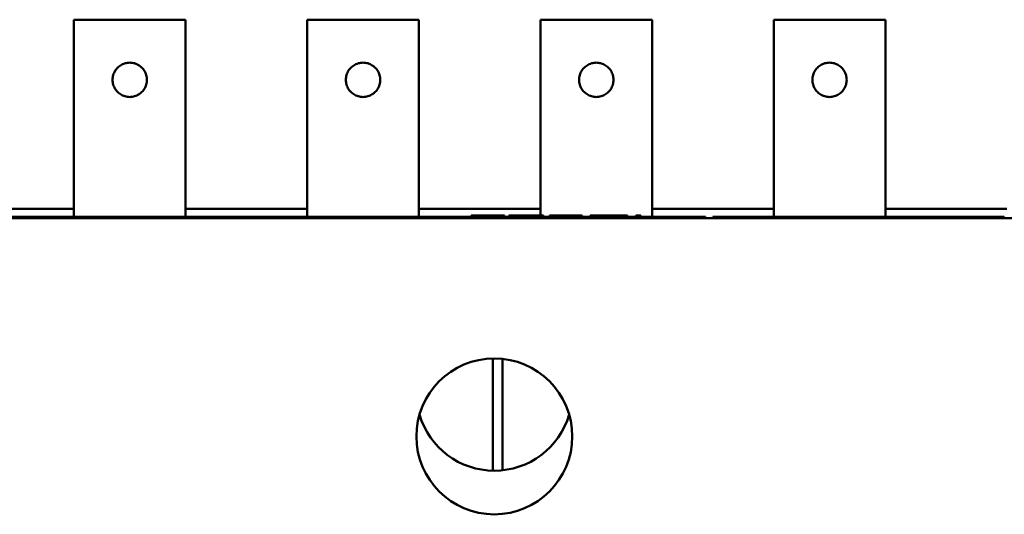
# Model space of a CAD drawing. Header units: inches. Extents: x 1.8 to 36.9, y 5.5 to 26.1.
# Tile 35 of 38: x 25.1 to 26.7, y 25.3 to 26.1. Entities that reach past the tile are written whole.
import ezdxf

# ---------------------------------------------------------------- set-up
doc = ezdxf.new("R2010")
doc.units = ezdxf.units.IN
doc.header["$MEASUREMENT"] = 0
doc.layers.add('Visible (ANSI)', color=7, linetype='Continuous', lineweight=50)
doc.layers.add('Visible Narrow (ANSI)', color=7, linetype='Continuous', lineweight=35)

msp = doc.modelspace()

# ---------------------------------------------------------------- linework, layer by layer
at = {"layer": 'Visible (ANSI)'}
for p, q in [((25.415, 26.1107), (25.2358, 26.1107)), ((25.2358, 25.7945), (25.2358, 26.1107)), ((25.415, 25.7945), (25.415, 26.1107)), ((25.789, 26.1107), (25.6099, 26.1107)), ((25.6099, 25.7945), (25.6099, 26.1107)), ((25.789, 25.7945), (25.789, 26.1107)), ((26.163, 26.1107), (25.9839, 26.1107)), ((25.9839, 25.7965), (25.9839, 26.1107)), ((26.163, 25.7945), (26.163, 26.1107)), ((26.5369, 26.1107), (26.3578, 26.1107)), ((26.3578, 25.7945), (26.3578, 26.1107)), ((26.5369, 25.7945), (26.5369, 26.1107)), ((25.041, 25.8075), (25.2358, 25.8075)), ((25.415, 25.8075), (25.6099, 25.8075)), ((25.789, 25.8075), (25.9839, 25.8075)), ((25.873, 25.7965), (25.9263, 25.7965)), ((25.873, 25.7945), (25.873, 25.7965)), ((25.9263, 25.7945), (25.9263, 25.7965)), ((25.9332, 25.7945), (25.9332, 25.7965)), ((25.9332, 25.7965), (25.9411, 25.7965)), ((25.9411, 25.7965), (25.9578, 25.7965)), ((25.9411, 25.7945), (25.9411, 25.7965)), ((25.9578, 25.7965), (25.9654, 25.7965)), ((25.9654, 25.7965), (25.9806, 25.7965)), ((25.9806, 25.7965), (25.9886, 25.7965)), ((25.9806, 25.7945), (25.9806, 25.7965)), ((25.9886, 25.7945), (25.9886, 25.7965)), ((25.9982, 25.7965), (25.9983, 25.7965)), ((25.9982, 25.7945), (25.9982, 25.7965)), ((25.9983, 25.7965), (26.004, 25.7965)), ((25.9983, 25.7945), (25.9983, 25.7965)), ((26.004, 25.7965), (26.0135, 25.7965)), ((26.0135, 25.7965), (26.0178, 25.7965)), ((26.0178, 25.7965), (26.0505, 25.7965)), ((26.0505, 25.7945), (26.0505, 25.7965)), ((26.0637, 25.7965), (26.0714, 25.7965)), ((26.0637, 25.7945), (26.0637, 25.7965)), ((26.0714, 25.7965), (26.1107, 25.7965)), ((26.0714, 25.7945), (26.0714, 25.7965)), ((26.1107, 25.7965), (26.1235, 25.7965)), ((26.1107, 25.7945), (26.1107, 25.7965)), ((26.1235, 25.7945), (26.1235, 25.7965)), ((26.1368, 25.7965), (26.1448, 25.7965)), ((26.1368, 25.7945), (26.1368, 25.7965)), ((26.1448, 25.7945), (26.1448, 25.7965)), ((26.163, 25.8075), (26.3578, 25.8075)), ((26.5369, 25.8075), (26.7318, 25.8075)), ((17.2839, 25.7925), (34.5359, 25.7925)), ((25.068, 25.7945), (25.2845, 25.7945)), ((25.2845, 25.7945), (25.2847, 25.7945)), ((25.2845, 25.7925), (25.2845, 25.7945)), ((25.2847, 25.7945), (25.2849, 25.7945)), ((25.2849, 25.7925), (25.2849, 25.7945)), ((25.2849, 25.7945), (25.2861, 25.7945)), ((25.2861, 25.7945), (25.3267, 25.7945)), ((25.2861, 25.7925), (25.2861, 25.7945)), ((25.3267, 25.7945), (25.3383, 25.7945)), ((25.3383, 25.7945), (25.35, 25.7945)), ((25.35, 25.7945), (25.3806, 25.7945)), ((25.3806, 25.7925), (25.3806, 25.7945)), ((25.3806, 25.7945), (25.3878, 25.7945)), ((25.3878, 25.7945), (25.4792, 25.7945)), ((25.3878, 25.7925), (25.3878, 25.7945)), ((25.4792, 25.7925), (25.4792, 25.7945)), ((25.4792, 25.7945), (25.4802, 25.7945)), ((25.4802, 25.7945), (25.5412, 25.7945)), ((25.4802, 25.7925), (25.4802, 25.7945)), ((25.5412, 25.7945), (25.5555, 25.7945)), ((25.5412, 25.7925), (25.5412, 25.7945)), ((25.5555, 25.7925), (25.5555, 25.7945)), ((25.5555, 25.7945), (25.9612, 25.7945)), ((25.9612, 25.7925), (25.9612, 25.7945)), ((25.9612, 25.7945), (25.9622, 25.7945)), ((25.9622, 25.7945), (25.994, 25.7945)), ((25.9622, 25.7925), (25.9622, 25.7945)), ((25.994, 25.7945), (26.003, 25.7945)), ((26.003, 25.7945), (26.0345, 25.7945)), ((26.0345, 25.7945), (26.0357, 25.7945)), ((26.0345, 25.7925), (26.0345, 25.7945)), ((26.0357, 25.7925), (26.0357, 25.7945)), ((26.0357, 25.7945), (26.0633, 25.7945)), ((26.0633, 25.7945), (26.1362, 25.7945)), ((26.0633, 25.7925), (26.0633, 25.7945)), ((26.1362, 25.7925), (26.1362, 25.7945)), ((26.1362, 25.7945), (26.1609, 25.7945)), ((26.1609, 25.7945), (26.1635, 25.7945)), ((26.1609, 25.7925), (26.1609, 25.7945)), ((26.1635, 25.7945), (26.1972, 25.7945)), ((26.1635, 25.7925), (26.1635, 25.7945)), ((26.1972, 25.7945), (26.2071, 25.7945)), ((26.2071, 25.7945), (26.2171, 25.7945)), ((26.2071, 25.7925), (26.2071, 25.7945)), ((26.2171, 25.7945), (26.2354, 25.7945)), ((26.2354, 25.7945), (26.2356, 25.7945)), ((26.2354, 25.7925), (26.2354, 25.7945)), ((26.2356, 25.7925), (26.2356, 25.7945)), ((26.2484, 25.7945), (26.2356, 25.7945)), ((26.2484, 25.7925), (26.2484, 25.7945)), ((26.2604, 25.7945), (26.2647, 25.7945)), ((26.2604, 25.7925), (26.2604, 25.7945)), ((26.2647, 25.7945), (26.332, 25.7945)), ((26.2647, 25.7925), (26.2647, 25.7945)), ((26.332, 25.7945), (26.3341, 25.7945)), ((26.332, 25.7925), (26.332, 25.7945)), ((26.3341, 25.7945), (26.3573, 25.7945)), ((26.3341, 25.7925), (26.3341, 25.7945)), ((26.3573, 25.7945), (26.3723, 25.7945)), ((26.3573, 25.7925), (26.3573, 25.7945)), ((26.3723, 25.7945), (26.3891, 25.7945)), ((26.3723, 25.7925), (26.3723, 25.7945)), ((26.3891, 25.7945), (26.4395, 25.7945)), ((26.3891, 25.7925), (26.3891, 25.7945)), ((26.4395, 25.7945), (26.4611, 25.7945)), ((26.4395, 25.7925), (26.4395, 25.7945)), ((26.4611, 25.7945), (26.4629, 25.7945)), ((26.4611, 25.7925), (26.4611, 25.7945)), ((26.4629, 25.7945), (26.4991, 25.7945)), ((26.4629, 25.7925), (26.4629, 25.7945)), ((26.4991, 25.7945), (26.504, 25.7945)), ((26.504, 25.7945), (26.5338, 25.7945)), ((26.5338, 25.7925), (26.5338, 25.7945)), ((26.5338, 25.7945), (26.5356, 25.7945)), ((26.5356, 25.7945), (26.5357, 25.7945)), ((26.5356, 25.7925), (26.5356, 25.7945)), ((26.5357, 25.7945), (26.563, 25.7945)), ((26.5357, 25.7925), (26.5357, 25.7945)), ((26.563, 25.7945), (26.5983, 25.7945)), ((26.563, 25.7925), (26.563, 25.7945)), ((26.5983, 25.7945), (26.6137, 25.7945)), ((26.6137, 25.7945), (26.6353, 25.7945)), ((26.6353, 25.7945), (26.6844, 25.7945)), ((26.6353, 25.7925), (26.6353, 25.7945)), ((26.6844, 25.7945), (26.7, 25.7945)), ((26.6844, 25.7925), (26.6844, 25.7945)), ((26.7, 25.7945), (26.7276, 25.7945)), ((26.7, 25.7925), (26.7, 25.7945)), ((26.7276, 25.7925), (26.7276, 25.7945)), ((25.9073, 25.3876), (25.9073, 25.5675)), ((25.9232, 25.3883), (25.9232, 25.5668))]:
    msp.add_line(p, q, dxfattribs=at)
msp.add_circle((25.9099, 25.4425), 0.125, dxfattribs=at)
msp.add_arc((25.9099, 25.5125), 0.125, 196.2602, 343.7398, dxfattribs=at)
for points in [[(25.2979, 26.0142), (25.2979, 26.0155), (25.2979, 26.0168), (25.2981, 26.0181), (25.2983, 26.0194), (25.2986, 26.0207), (25.2989, 26.0219), (25.2993, 26.0232), (25.2998, 26.0244), (25.3003, 26.0256), (25.3009, 26.0268), (25.3015, 26.028), (25.3022, 26.0291), (25.3029, 26.0302), (25.3037, 26.0312), (25.3046, 26.0323), (25.3054, 26.0333), (25.3064, 26.0342), (25.3074, 26.0351), (25.3084, 26.0359), (25.3094, 26.0367), (25.3106, 26.0374), (25.3117, 26.0381), (25.3128, 26.0388), (25.314, 26.0393), (25.3152, 26.0399), (25.3165, 26.0403), (25.3177, 26.0407), (25.319, 26.0411), (25.3202, 26.0413), (25.3215, 26.0415), (25.3228, 26.0417), (25.3241, 26.0418), (25.3254, 26.0418), (25.3267, 26.0418), (25.328, 26.0417), (25.3293, 26.0415), (25.3306, 26.0413), (25.3319, 26.0411), (25.3331, 26.0407), (25.3344, 26.0403), (25.3356, 26.0399), (25.3368, 26.0393), (25.338, 26.0388), (25.3392, 26.0381), (25.3403, 26.0374), (25.3414, 26.0367), (25.3424, 26.0359), (25.3434, 26.0351), (25.3444, 26.0342), (25.3454, 26.0333), (25.3463, 26.0323), (25.3471, 26.0312), (25.3479, 26.0302), (25.3486, 26.0291), (25.3493, 26.028), (25.35, 26.0268), (25.3505, 26.0256), (25.3511, 26.0244), (25.3515, 26.0232), (25.3519, 26.0219), (25.3522, 26.0207), (25.3525, 26.0194), (25.3527, 26.0181), (25.3529, 26.0168), (25.353, 26.0155), (25.353, 26.0142)], [(25.6719, 26.0142), (25.6719, 26.0155), (25.672, 26.0168), (25.6721, 26.0181), (25.6723, 26.0194), (25.6726, 26.0207), (25.673, 26.0219), (25.6733, 26.0232), (25.6738, 26.0244), (25.6743, 26.0256), (25.6749, 26.0268), (25.6755, 26.028), (25.6762, 26.0291), (25.6769, 26.0302), (25.6777, 26.0312), (25.6786, 26.0323), (25.6794, 26.0333), (25.6804, 26.0342), (25.6814, 26.0351), (25.6824, 26.0359), (25.6835, 26.0367), (25.6846, 26.0374), (25.6857, 26.0381), (25.6868, 26.0388), (25.688, 26.0393), (25.6892, 26.0399), (25.6905, 26.0403), (25.6917, 26.0407), (25.693, 26.0411), (25.6943, 26.0413), (25.6955, 26.0415), (25.6968, 26.0417), (25.6981, 26.0418), (25.6994, 26.0418), (25.7007, 26.0418), (25.702, 26.0417), (25.7033, 26.0415), (25.7046, 26.0413), (25.7059, 26.0411), (25.7071, 26.0407), (25.7084, 26.0403), (25.7096, 26.0399), (25.7108, 26.0393), (25.712, 26.0388), (25.7132, 26.0381), (25.7143, 26.0374), (25.7154, 26.0367), (25.7165, 26.0359), (25.7175, 26.0351), (25.7185, 26.0342), (25.7194, 26.0333), (25.7203, 26.0323), (25.7211, 26.0312), (25.7219, 26.0302), (25.7226, 26.0291), (25.7234, 26.028), (25.724, 26.0268), (25.7245, 26.0256), (25.7251, 26.0244), (25.7255, 26.0232), (25.7259, 26.0219), (25.7263, 26.0207), (25.7265, 26.0194), (25.7267, 26.0181), (25.7269, 26.0168), (25.727, 26.0155), (25.727, 26.0142)], [(26.0459, 26.0142), (26.0459, 26.0155), (26.046, 26.0168), (26.0462, 26.0181), (26.0463, 26.0194), (26.0466, 26.0207), (26.047, 26.0219), (26.0473, 26.0232), (26.0478, 26.0244), (26.0483, 26.0256), (26.0489, 26.0268), (26.0495, 26.028), (26.0502, 26.0291), (26.0509, 26.0302), (26.0517, 26.0312), (26.0526, 26.0323), (26.0535, 26.0333), (26.0544, 26.0342), (26.0554, 26.0351), (26.0564, 26.0359), (26.0575, 26.0367), (26.0586, 26.0374), (26.0597, 26.0381), (26.0609, 26.0388), (26.0621, 26.0393), (26.0633, 26.0399), (26.0645, 26.0403), (26.0657, 26.0407), (26.067, 26.0411), (26.0683, 26.0413), (26.0696, 26.0415), (26.0708, 26.0417), (26.0721, 26.0418), (26.0734, 26.0418), (26.0747, 26.0418), (26.076, 26.0417), (26.0773, 26.0415), (26.0786, 26.0413), (26.0799, 26.0411), (26.0811, 26.0407), (26.0824, 26.0403), (26.0836, 26.0399), (26.0848, 26.0393), (26.086, 26.0388), (26.0872, 26.0381), (26.0883, 26.0374), (26.0894, 26.0367), (26.0905, 26.0359), (26.0915, 26.0351), (26.0925, 26.0342), (26.0934, 26.0333), (26.0943, 26.0323), (26.0952, 26.0312), (26.0959, 26.0302), (26.0967, 26.0291), (26.0974, 26.028), (26.098, 26.0268), (26.0985, 26.0256), (26.0991, 26.0244), (26.0995, 26.0232), (26.0999, 26.0219), (26.1003, 26.0207), (26.1005, 26.0194), (26.1007, 26.0181), (26.1009, 26.0168), (26.101, 26.0155), (26.101, 26.0142)], [(26.4198, 26.0142), (26.4198, 26.0155), (26.4199, 26.0168), (26.42, 26.0181), (26.4202, 26.0194), (26.4205, 26.0207), (26.4209, 26.0219), (26.4212, 26.0232), (26.4217, 26.0244), (26.4222, 26.0256), (26.4228, 26.0268), (26.4234, 26.028), (26.4241, 26.0291), (26.4248, 26.0302), (26.4256, 26.0312), (26.4265, 26.0323), (26.4274, 26.0333), (26.4283, 26.0342), (26.4293, 26.0351), (26.4303, 26.0359), (26.4314, 26.0367), (26.4325, 26.0374), (26.4336, 26.0381), (26.4348, 26.0388), (26.4359, 26.0393), (26.4371, 26.0399), (26.4384, 26.0403), (26.4396, 26.0407), (26.4409, 26.0411), (26.4422, 26.0413), (26.4434, 26.0415), (26.4447, 26.0417), (26.446, 26.0418), (26.4473, 26.0418), (26.4486, 26.0418), (26.4499, 26.0417), (26.4512, 26.0415), (26.4525, 26.0413), (26.4538, 26.0411), (26.455, 26.0407), (26.4563, 26.0403), (26.4575, 26.0399), (26.4587, 26.0393), (26.4599, 26.0388), (26.4611, 26.0381), (26.4622, 26.0374), (26.4633, 26.0367), (26.4644, 26.0359), (26.4654, 26.0351), (26.4664, 26.0342), (26.4673, 26.0333), (26.4682, 26.0323), (26.469, 26.0312), (26.4698, 26.0302), (26.4705, 26.0291), (26.4713, 26.028), (26.4719, 26.0268), (26.4724, 26.0256), (26.473, 26.0244), (26.4734, 26.0232), (26.4738, 26.0219), (26.4742, 26.0207), (26.4744, 26.0194), (26.4746, 26.0181), (26.4748, 26.0168), (26.4749, 26.0155), (26.4749, 26.0142)], [(25.353, 26.0142), (25.353, 26.0129), (25.3529, 26.0116), (25.3527, 26.0104), (25.3525, 26.0091), (25.3522, 26.0078), (25.3519, 26.0065), (25.3515, 26.0053), (25.3511, 26.004), (25.3505, 26.0028), (25.35, 26.0017), (25.3493, 26.0005), (25.3486, 25.9994), (25.3479, 25.9983), (25.3471, 25.9972), (25.3463, 25.9962), (25.3454, 25.9952), (25.3444, 25.9943), (25.3434, 25.9934), (25.3424, 25.9925), (25.3414, 25.9917), (25.3403, 25.991), (25.3392, 25.9903), (25.338, 25.9897), (25.3368, 25.9891), (25.3356, 25.9886), (25.3344, 25.9881), (25.3331, 25.9878), (25.3319, 25.9874), (25.3306, 25.9871), (25.3293, 25.9869), (25.328, 25.9868), (25.3267, 25.9867), (25.3254, 25.9867), (25.3241, 25.9867), (25.3228, 25.9868), (25.3215, 25.9869), (25.3202, 25.9871), (25.319, 25.9874), (25.3177, 25.9878), (25.3165, 25.9881), (25.3152, 25.9886), (25.314, 25.9891), (25.3128, 25.9897), (25.3117, 25.9903), (25.3106, 25.991), (25.3094, 25.9917), (25.3084, 25.9925), (25.3074, 25.9934), (25.3064, 25.9943), (25.3054, 25.9952), (25.3046, 25.9962), (25.3037, 25.9972), (25.3029, 25.9983), (25.3022, 25.9994), (25.3015, 26.0005), (25.3009, 26.0017), (25.3003, 26.0028), (25.2998, 26.004), (25.2993, 26.0053), (25.2989, 26.0065), (25.2986, 26.0078), (25.2983, 26.0091), (25.2981, 26.0104), (25.2979, 26.0116), (25.2979, 26.0129), (25.2979, 26.0142)], [(25.727, 26.0142), (25.727, 26.0129), (25.7269, 26.0116), (25.7267, 26.0104), (25.7265, 26.0091), (25.7263, 26.0078), (25.7259, 26.0065), (25.7255, 26.0053), (25.7251, 26.004), (25.7245, 26.0028), (25.724, 26.0017), (25.7234, 26.0005), (25.7226, 25.9994), (25.7219, 25.9983), (25.7211, 25.9972), (25.7203, 25.9962), (25.7194, 25.9952), (25.7185, 25.9943), (25.7175, 25.9934), (25.7165, 25.9925), (25.7154, 25.9917), (25.7143, 25.991), (25.7132, 25.9903), (25.712, 25.9897), (25.7108, 25.9891), (25.7096, 25.9886), (25.7084, 25.9881), (25.7071, 25.9878), (25.7059, 25.9874), (25.7046, 25.9871), (25.7033, 25.9869), (25.702, 25.9868), (25.7007, 25.9867), (25.6994, 25.9867), (25.6981, 25.9867), (25.6968, 25.9868), (25.6955, 25.9869), (25.6943, 25.9871), (25.693, 25.9874), (25.6917, 25.9878), (25.6905, 25.9881), (25.6892, 25.9886), (25.688, 25.9891), (25.6868, 25.9897), (25.6857, 25.9903), (25.6846, 25.991), (25.6835, 25.9917), (25.6824, 25.9925), (25.6814, 25.9934), (25.6804, 25.9943), (25.6794, 25.9952), (25.6786, 25.9962), (25.6777, 25.9972), (25.6769, 25.9983), (25.6762, 25.9994), (25.6755, 26.0005), (25.6749, 26.0017), (25.6743, 26.0028), (25.6738, 26.004), (25.6733, 26.0053), (25.673, 26.0065), (25.6726, 26.0078), (25.6723, 26.0091), (25.6721, 26.0104), (25.672, 26.0116), (25.6719, 26.0129), (25.6719, 26.0142)], [(26.101, 26.0142), (26.101, 26.0129), (26.1009, 26.0116), (26.1007, 26.0104), (26.1005, 26.0091), (26.1003, 26.0078), (26.0999, 26.0065), (26.0995, 26.0053), (26.0991, 26.004), (26.0985, 26.0028), (26.098, 26.0017), (26.0974, 26.0005), (26.0967, 25.9994), (26.0959, 25.9983), (26.0952, 25.9972), (26.0943, 25.9962), (26.0934, 25.9952), (26.0925, 25.9943), (26.0915, 25.9934), (26.0905, 25.9925), (26.0894, 25.9917), (26.0883, 25.991), (26.0872, 25.9903), (26.086, 25.9897), (26.0848, 25.9891), (26.0836, 25.9886), (26.0824, 25.9881), (26.0811, 25.9878), (26.0799, 25.9874), (26.0786, 25.9871), (26.0773, 25.9869), (26.076, 25.9868), (26.0747, 25.9867), (26.0734, 25.9867), (26.0721, 25.9867), (26.0708, 25.9868), (26.0696, 25.9869), (26.0683, 25.9871), (26.067, 25.9874), (26.0657, 25.9878), (26.0645, 25.9881), (26.0633, 25.9886), (26.0621, 25.9891), (26.0609, 25.9897), (26.0597, 25.9903), (26.0586, 25.991), (26.0575, 25.9917), (26.0564, 25.9925), (26.0554, 25.9934), (26.0544, 25.9943), (26.0535, 25.9952), (26.0526, 25.9962), (26.0517, 25.9972), (26.0509, 25.9983), (26.0502, 25.9994), (26.0495, 26.0005), (26.0489, 26.0017), (26.0483, 26.0028), (26.0478, 26.004), (26.0473, 26.0053), (26.047, 26.0065), (26.0466, 26.0078), (26.0463, 26.0091), (26.0462, 26.0104), (26.046, 26.0116), (26.0459, 26.0129), (26.0459, 26.0142)], [(26.4749, 26.0142), (26.4749, 26.0129), (26.4748, 26.0116), (26.4746, 26.0104), (26.4744, 26.0091), (26.4742, 26.0078), (26.4738, 26.0065), (26.4734, 26.0053), (26.473, 26.004), (26.4724, 26.0028), (26.4719, 26.0017), (26.4713, 26.0005), (26.4705, 25.9994), (26.4698, 25.9983), (26.469, 25.9972), (26.4682, 25.9962), (26.4673, 25.9952), (26.4664, 25.9943), (26.4654, 25.9934), (26.4644, 25.9925), (26.4633, 25.9917), (26.4622, 25.991), (26.4611, 25.9903), (26.4599, 25.9897), (26.4587, 25.9891), (26.4575, 25.9886), (26.4563, 25.9881), (26.455, 25.9878), (26.4538, 25.9874), (26.4525, 25.9871), (26.4512, 25.9869), (26.4499, 25.9868), (26.4486, 25.9867), (26.4473, 25.9867), (26.446, 25.9867), (26.4447, 25.9868), (26.4434, 25.9869), (26.4422, 25.9871), (26.4409, 25.9874), (26.4396, 25.9878), (26.4384, 25.9881), (26.4371, 25.9886), (26.4359, 25.9891), (26.4348, 25.9897), (26.4336, 25.9903), (26.4325, 25.991), (26.4314, 25.9917), (26.4303, 25.9925), (26.4293, 25.9934), (26.4283, 25.9943), (26.4274, 25.9952), (26.4265, 25.9962), (26.4256, 25.9972), (26.4248, 25.9983), (26.4241, 25.9994), (26.4234, 26.0005), (26.4228, 26.0017), (26.4222, 26.0028), (26.4217, 26.004), (26.4212, 26.0053), (26.4209, 26.0065), (26.4205, 26.0078), (26.4202, 26.0091), (26.42, 26.0104), (26.4199, 26.0116), (26.4198, 26.0129), (26.4198, 26.0142)]]:
    msp.add_open_spline(points, degree=3, knots=[0, 0, 0, 0, 0.045455, 0.045455, 0.045455, 0.090909, 0.090909, 0.090909, 0.136364, 0.136364, 0.136364, 0.181818, 0.181818, 0.181818, 0.227273, 0.227273, 0.227273, 0.272727, 0.272727, 0.272727, 0.318182, 0.318182, 0.318182, 0.363636, 0.363636, 0.363636, 0.409091, 0.409091, 0.409091, 0.454545, 0.454545, 0.454545, 0.5, 0.5, 0.5, 0.545455, 0.545455, 0.545455, 0.590909, 0.590909, 0.590909, 0.636364, 0.636364, 0.636364, 0.681818, 0.681818, 0.681818, 0.727273, 0.727273, 0.727273, 0.772727, 0.772727, 0.772727, 0.818182, 0.818182, 0.818182, 0.863636, 0.863636, 0.863636, 0.909091, 0.909091, 0.909091, 0.954545, 0.954545, 0.954545, 1, 1, 1, 1], dxfattribs=at)
at = {"layer": 'Visible Narrow (ANSI)'}
for p, q in [((25.9578, 25.7945), (25.9578, 25.7965)), ((25.9654, 25.7945), (25.9654, 25.7965)), ((26.004, 25.7945), (26.004, 25.7965)), ((26.0135, 25.7945), (26.0135, 25.7965)), ((26.0178, 25.7945), (26.0178, 25.7965)), ((25.2847, 25.7925), (25.2847, 25.7945)), ((25.3267, 25.7925), (25.3267, 25.7945)), ((25.3383, 25.7925), (25.3383, 25.7945)), ((25.35, 25.7925), (25.35, 25.7945)), ((25.994, 25.7925), (25.994, 25.7945)), ((26.003, 25.7925), (26.003, 25.7945)), ((26.1972, 25.7925), (26.1972, 25.7945)), ((26.2171, 25.7925), (26.2171, 25.7945)), ((26.4991, 25.7925), (26.4991, 25.7945)), ((26.504, 25.7925), (26.504, 25.7945)), ((26.5983, 25.7925), (26.5983, 25.7945)), ((26.6137, 25.7925), (26.6137, 25.7945))]:
    msp.add_line(p, q, dxfattribs=at)

doc.saveas('drawing.dxf')
